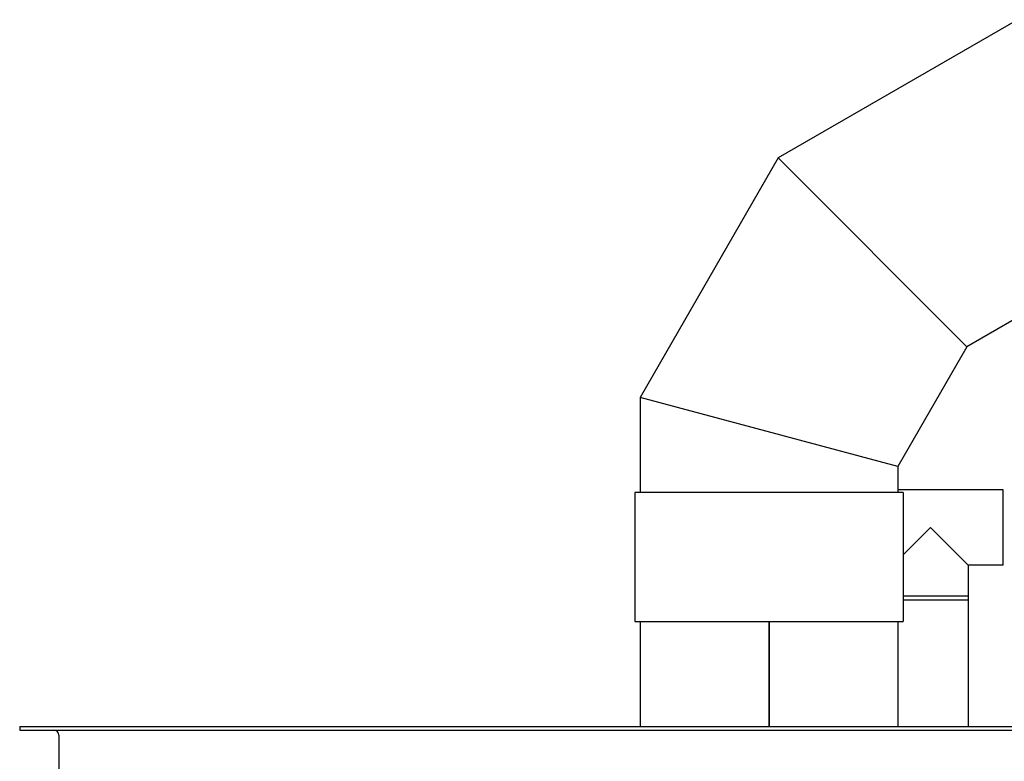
# Model space of a CAD drawing. Header units: inches. Extents: x 24 to 1128, y -94 to 748.
# Tile 226 of 256: x 388 to 434, y 337 to 372. Entities that reach past the tile are written whole.
import ezdxf

# ---------------------------------------------------------------- set-up
doc = ezdxf.new("R2010")
doc.units = ezdxf.units.IN
doc.header["$LTSCALE"] = 32
doc.header["$MEASUREMENT"] = 0
doc.layers.add('Visible (ANSI)', color=7, linetype='Continuous', lineweight=30)

msp = doc.modelspace()

# ---------------------------------------------------------------- linework, layer by layer
at = {"layer": 'Visible (ANSI)'}
for p, q in [((434.37561, 371.93862), (423.23717, 365.50784)), ((423.23717, 365.50784), (416.80639, 354.36941)), ((432.02172, 356.72329), (423.23717, 365.50784)), ((432.02172, 356.72329), (423.23717, 365.50784)), ((437.59098, 359.93871), (432.02172, 356.72329)), ((432.02172, 356.72329), (428.80631, 351.15404)), ((416.80639, 354.36941), (416.80639, 349.93862)), ((428.80631, 351.15404), (416.80639, 354.36941)), ((428.80631, 351.15404), (416.80639, 354.36941)), ((428.80631, 351.15404), (428.80631, 349.93862)), ((416.55639, 349.93862), (416.55639, 343.93862)), ((429.05639, 349.93862), (416.55639, 349.93862)), ((433.70989, 350.06362), (428.80631, 350.06362)), ((429.05639, 349.93862), (429.05639, 343.93862)), ((433.70989, 346.56362), (433.70989, 350.06362)), ((430.32989, 348.31362), (429.05639, 347.04012)), ((432.07989, 346.56362), (430.32989, 348.31362)), ((432.07989, 346.56362), (432.07989, 344.93362)), ((433.70989, 346.56362), (432.07989, 346.56362)), ((432.07989, 345.11568), (429.05639, 345.11568)), ((432.07989, 345.11568), (432.07989, 339.06362)), ((432.07989, 344.93362), (429.05639, 344.93362)), ((416.55639, 343.93862), (429.05639, 343.93862)), ((416.80639, 343.93862), (416.80639, 339.06362)), ((422.79389, 343.93862), (422.79389, 339.06362)), ((422.81889, 343.93862), (422.81889, 339.06362)), ((428.80639, 343.93862), (428.80639, 339.06362)), ((387.93139, 339.06362), (457.68139, 339.06362)), ((387.93139, 339.06362), (387.93139, 338.88432)), ((387.93139, 338.88432), (457.68139, 338.88432)), ((389.75209, 338.65432), (389.75209, 327.47292))]:
    msp.add_line(p, q, dxfattribs=at)
msp.add_arc((389.52209, 338.65432), 0.23, 0, 90, dxfattribs=at)

doc.saveas('drawing.dxf')
